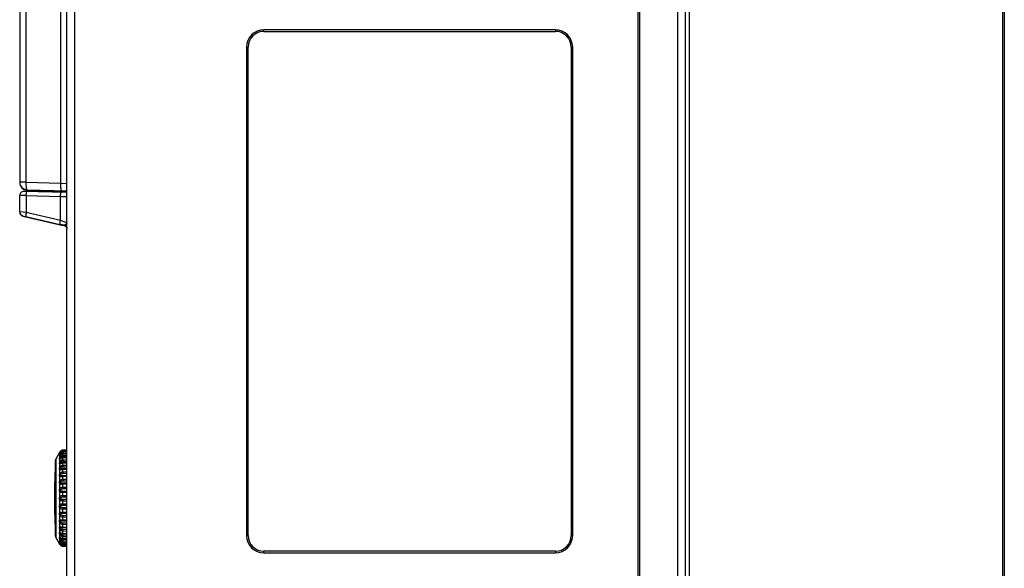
# Model space of a CAD drawing. Header units: millimetres. Extents: x 279 to 812, y 147 to 749.
# Tile 2 of 27: x 279 to 404, y 413 to 483. Entities that reach past the tile are written whole.
import ezdxf

# ---------------------------------------------------------------- set-up
doc = ezdxf.new("R2010")
doc.units = ezdxf.units.MM
doc.header["$LTSCALE"] = 65.395
doc.layers.get('0').update_dxf_attribs({"linetype": 'CONTINUOUS'})

msp = doc.modelspace()

# ---------------------------------------------------------------- linework, layer by layer
for p, q in [((285.76, 391.09), (285.76, 540.95)), ((403.76, 356.23), (403.76, 540.6)), ((284.76, 391.11), (284.76, 539.95)), ((283.93, 529.47), (283.93, 462.19)), ((403.56, 360.58), (403.56, 526.72)), ((278.76, 524.09), (278.76, 462.26)), ((279.58, 462.31), (279.58, 524.09)), ((362.26, 516.97), (362.26, 370.33)), ((363.26, 516.97), (363.26, 370.34)), ((363.75, 516.97), (363.75, 370.33)), ((357.46, 505.53), (357.46, 386.53)), ((357.26, 393.62), (357.26, 498.48)), ((309.76, 481.45), (309.76, 481.65)), ((346.76, 481.65), (309.76, 481.65)), ((309.76, 481.45), (346.76, 481.45)), ((346.76, 481.65), (346.76, 481.45)), ((307.56, 479.45), (307.56, 417.45)), ((307.56, 479.45), (307.76, 479.45)), ((307.76, 417.45), (307.76, 479.45)), ((348.76, 479.45), (348.76, 417.45)), ((348.76, 479.45), (348.96, 479.45)), ((348.96, 417.45), (348.96, 479.45)), ((278.77, 462.31), (278.76, 462.31)), ((279.58, 462.31), (283.93, 462.19)), ((279.73, 461.26), (279.73, 461.31)), ((284.76, 461.17), (279.73, 461.31)), ((279.73, 461.26), (284.08, 461.15)), ((283.93, 462.19), (284.76, 462.15)), ((278.76, 458.49), (278.76, 460.63)), ((278.77, 460.63), (278.76, 460.63)), ((279.58, 460.62), (278.77, 460.63)), ((284.76, 460.98), (279.27, 461.13)), ((279.58, 460.62), (279.58, 458.44)), ((279.58, 460.62), (283.93, 460.5)), ((283.93, 457.44), (283.93, 460.5)), ((283.93, 460.5), (284.76, 460.47)), ((284.59, 461.13), (284.08, 461.15)), ((284.76, 461.13), (284.59, 461.13)), ((279.2, 458.49), (278.76, 458.54)), ((279.14, 458.05), (279.14, 458.01)), ((279.14, 458.05), (283.91, 456.95)), ((279.14, 458.01), (284.26, 456.82)), ((279.58, 458.44), (279.2, 458.49)), ((283.93, 457.44), (279.58, 458.44)), ((284.42, 456.83), (283.91, 456.95)), ((284.07, 457.39), (283.93, 457.44)), ((284.75, 457.16), (284.07, 457.39)), ((284.34, 456.81), (284.26, 456.82)), ((284.59, 456.75), (284.34, 456.81)), ((284.42, 456.79), (284.48, 456.77)), ((284.55, 456.81), (284.47, 456.86)), ((284.55, 456.78), (284.62, 456.73)), ((284.74, 456.54), (284.71, 456.59)), ((284.76, 457.15), (284.75, 457.16)), ((283.81, 427.98), (283.37, 427.22)), ((283.82, 428), (283.81, 427.98)), ((283.81, 427.98), (283.81, 427.98)), ((283.85, 428.04), (283.82, 428)), ((283.84, 427.96), (283.85, 427.99)), ((283.87, 428.07), (283.85, 428.04)), ((283.86, 428.06), (283.85, 428.04)), ((283.85, 427.99), (283.85, 428.04)), ((283.85, 428.04), (283.85, 428.04)), ((283.87, 427.94), (283.85, 427.91)), ((283.85, 427.76), (283.85, 427.91)), ((283.85, 427.36), (283.85, 427.61)), ((283.88, 428.09), (283.86, 428.06)), ((283.87, 427.95), (283.86, 427.94)), ((283.89, 427.97), (283.87, 427.94)), ((283.87, 427.95), (283.87, 427.95)), ((283.91, 427.69), (283.91, 427.69)), ((283.96, 427.7), (283.92, 427.68)), ((284.25, 428.28), (284.23, 428.28)), ((284.25, 428.13), (284.24, 428.13)), ((284.76, 428.31), (284.25, 428.28)), ((284.25, 428.28), (284.25, 428.28)), ((284.25, 428.25), (284.25, 428.28)), ((284.25, 428.25), (284.76, 428.28)), ((284.76, 428.16), (284.25, 428.13)), ((284.76, 428.16), (284.25, 428.13)), ((284.25, 428.04), (284.25, 428.13)), ((284.25, 428.13), (284.25, 428.13)), ((284.25, 428.04), (284.76, 428.06)), ((284.76, 427.84), (284.25, 427.81)), ((284.76, 427.82), (284.25, 427.79)), ((284.25, 427.62), (284.25, 427.79)), ((284.25, 427.64), (284.76, 427.67)), ((284.26, 427.88), (284.76, 427.91)), ((283.3, 417.37), (283.3, 427)), ((283.37, 417.15), (283.37, 427.22)), ((283.85, 426.81), (283.85, 427.15)), ((283.85, 426.11), (283.85, 426.53)), ((283.99, 427.26), (283.98, 427.26)), ((283.98, 427.26), (283.98, 427.26)), ((283.98, 427.26), (283.99, 427.26)), ((284.02, 426.66), (284.01, 426.66)), ((284.04, 426.66), (284.02, 426.66)), ((284.76, 427.35), (284.25, 427.32)), ((284.76, 427.31), (284.25, 427.29)), ((284.25, 427.06), (284.25, 427.29)), ((284.25, 427.08), (284.76, 427.1)), ((284.76, 426.71), (284.25, 426.68)), ((284.76, 426.65), (284.25, 426.63)), ((284.25, 426.35), (284.25, 426.63)), ((284.25, 426.38), (284.76, 426.39)), ((284.26, 427.47), (284.76, 427.49)), ((284.26, 426.89), (284.76, 426.91)), ((283.85, 425.3), (283.85, 425.79)), ((284.1, 425.91), (284.1, 425.91)), ((284.76, 425.93), (284.25, 425.92)), ((284.76, 425.85), (284.25, 425.84)), ((284.25, 425.51), (284.25, 425.84)), ((284.25, 425.54), (284.76, 425.55)), ((284.26, 426.18), (284.76, 426.19)), ((284.26, 425.34), (284.76, 425.35)), ((283.85, 424.39), (283.85, 424.93)), ((283.85, 423.41), (283.85, 423.99)), ((284.76, 424.94), (284.25, 424.93)), ((284.25, 424.57), (284.25, 424.93)), ((284.25, 424.6), (284.76, 424.61)), ((284.25, 423.56), (284.25, 423.94)), ((284.26, 424.4), (284.76, 424.41)), ((284.76, 424.09), (284.26, 424.08)), ((283.85, 422.4), (283.85, 422.99)), ((284.25, 423.59), (284.76, 423.6)), ((284.25, 422.5), (284.25, 422.9)), ((284.76, 422.9), (284.25, 422.9)), ((284.25, 422.54), (284.76, 422.54)), ((284.26, 423.4), (284.76, 423.4)), ((284.76, 423.07), (284.26, 423.06)), ((283.85, 421.38), (283.85, 421.97)), ((284.25, 421.44), (284.25, 421.83)), ((284.76, 421.83), (284.25, 421.83)), ((284.25, 421.47), (284.76, 421.47)), ((284.26, 422.36), (284.76, 422.36)), ((284.76, 422.02), (284.26, 422.02)), ((284.26, 421.31), (284.76, 421.31)), ((283.85, 420.39), (283.85, 420.96)), ((284.2, 420.43), (284.76, 420.42)), ((284.25, 420.4), (284.25, 420.78)), ((284.76, 420.78), (284.25, 420.78)), ((284.76, 420.97), (284.26, 420.98)), ((284.26, 420.29), (284.76, 420.29)), ((283.85, 419.45), (283.85, 419.98)), ((283.85, 418.59), (283.85, 419.08)), ((284.19, 419.33), (284.76, 419.32)), ((284.25, 419.41), (284.25, 419.77)), ((284.76, 419.76), (284.25, 419.77)), ((284.25, 419.44), (284.76, 419.43)), ((284.25, 418.51), (284.25, 418.83)), ((284.76, 418.82), (284.25, 418.83)), ((284.76, 419.97), (284.26, 419.97)), ((284.76, 419.03), (284.26, 419.04)), ((283.85, 417.84), (283.85, 418.26)), ((283.85, 417.22), (283.85, 417.57)), ((284.06, 417.71), (284.09, 417.71)), ((284.1, 418.47), (284.1, 418.47)), ((284.12, 418.47), (284.18, 418.46)), ((284.25, 418.54), (284.76, 418.52)), ((284.25, 417.72), (284.25, 418)), ((284.76, 417.98), (284.25, 418)), ((284.25, 417.74), (284.76, 417.72)), ((284.76, 418.18), (284.26, 418.2)), ((283.81, 416.4), (283.37, 417.15)), ((283.81, 416.4), (283.81, 416.39)), ((283.81, 416.39), (283.85, 416.33)), ((283.82, 416.38), (283.82, 416.38)), ((283.85, 416.39), (283.84, 416.41)), ((283.84, 416.34), (283.85, 416.33)), ((283.85, 416.76), (283.85, 417.01)), ((283.85, 416.46), (283.85, 416.61)), ((283.85, 416.46), (283.87, 416.43)), ((283.85, 416.33), (283.85, 416.39)), ((283.85, 416.33), (283.85, 416.33)), ((283.85, 416.33), (283.86, 416.31)), ((283.85, 416.33), (283.85, 416.33)), ((283.86, 416.43), (283.87, 416.43)), ((283.86, 416.32), (283.87, 416.3)), ((283.87, 416.43), (283.87, 416.43)), ((283.87, 416.43), (283.89, 416.41)), ((283.87, 416.43), (283.89, 416.41)), ((283.87, 416.3), (283.89, 416.27)), ((283.91, 416.69), (283.91, 416.69)), ((283.91, 416.69), (283.91, 416.68)), ((283.92, 416.69), (283.96, 416.67)), ((283.98, 417.11), (283.98, 417.11)), ((283.98, 417.11), (284.02, 417.1)), ((283.98, 417.11), (283.99, 417.11)), ((284.25, 417.07), (284.25, 417.29)), ((284.76, 417.27), (284.25, 417.29)), ((284.25, 417.08), (284.76, 417.06)), ((284.76, 416.71), (284.25, 416.73)), ((284.25, 416.58), (284.76, 416.55)), ((284.25, 416.56), (284.76, 416.54)), ((284.25, 416.24), (284.25, 416.34)), ((284.76, 416.31), (284.25, 416.34)), ((284.76, 417.46), (284.26, 417.48)), ((284.26, 417.05), (284.76, 417.03)), ((284.76, 416.88), (284.26, 416.9)), ((284.26, 416.42), (284.26, 416.49)), ((284.76, 416.46), (284.26, 416.49)), ((307.76, 417.45), (307.56, 417.45)), ((348.96, 417.45), (348.76, 417.45)), ((283.92, 416.24), (283.96, 416.2)), ((284.2, 416.1), (284.25, 416.09)), ((284.23, 416.09), (284.25, 416.09)), ((284.24, 416.24), (284.25, 416.24)), ((284.25, 416.24), (284.25, 416.24)), ((284.25, 416.24), (284.76, 416.21)), ((284.25, 416.24), (284.76, 416.22)), ((284.25, 416.16), (284.26, 416.21)), ((284.25, 416.09), (284.25, 416.12)), ((284.76, 416.1), (284.25, 416.12)), ((284.25, 416.09), (284.25, 416.09)), ((284.25, 416.09), (284.76, 416.06)), ((284.26, 416.21), (284.26, 416.24)), ((309.76, 415.25), (309.76, 415.45)), ((346.76, 415.45), (309.76, 415.45)), ((309.76, 415.25), (346.76, 415.25)), ((346.76, 415.45), (346.76, 415.25))]:
    msp.add_line(p, q)
for points in [[(279.58, 462.31), (279.41, 462.31), (278.77, 462.31)], [(279.64, 461.48), (279.61, 461.6), (279.6, 461.75), (279.58, 461.92), (279.58, 462.11), (279.58, 462.31)], [(279.73, 461.31), (279.7, 461.33), (279.66, 461.38), (279.64, 461.48)], [(283.93, 462.19), (283.93, 462), (283.94, 461.81), (283.95, 461.64), (283.97, 461.49), (283.99, 461.36), (284.02, 461.27), (284.05, 461.21), (284.08, 461.19)], [(279.58, 460.62), (279.58, 460.69), (279.59, 460.77), (279.6, 460.84), (279.61, 460.91), (279.62, 460.97), (279.63, 461.02), (279.64, 461.06), (279.65, 461.09), (279.67, 461.11), (279.68, 461.12)], [(283.93, 460.5), (283.94, 460.58), (283.94, 460.66), (283.95, 460.73), (283.96, 460.8), (283.97, 460.86), (283.98, 460.91), (283.99, 460.95), (284.01, 460.98), (284.02, 461), (284.04, 461)], [(279.58, 458.44), (279.56, 458.35), (279.55, 458.26), (279.54, 458.18), (279.53, 458.11), (279.53, 458.05), (279.53, 458), (279.54, 457.97), (279.56, 457.95)], [(283.91, 456.95), (283.9, 456.96), (283.89, 456.99), (283.88, 457.04), (283.88, 457.1), (283.89, 457.17), (283.9, 457.26), (283.91, 457.34), (283.93, 457.44)], [(284.47, 456.86), (284.46, 456.85), (284.44, 456.84), (284.44, 456.84), (284.43, 456.84), (284.42, 456.83), (284.42, 456.83)], [(284.42, 456.83), (284.47, 456.82), (284.55, 456.78)], [(284.59, 456.71), (284.51, 456.76), (284.42, 456.79)], [(284.58, 456.91), (284.53, 456.88), (284.47, 456.86)], [(284.48, 456.77), (284.55, 456.74), (284.61, 456.69)], [(284.76, 456.46), (284.75, 456.51), (284.72, 456.6), (284.68, 456.68), (284.62, 456.75), (284.55, 456.81)], [(284.76, 457.13), (284.75, 457.11), (284.74, 457.06), (284.71, 457.02), (284.67, 456.98), (284.63, 456.94), (284.58, 456.91)], [(284.71, 456.59), (284.66, 456.66), (284.59, 456.71)], [(284.61, 456.69), (284.66, 456.64), (284.7, 456.58)], [(284.62, 456.73), (284.68, 456.66), (284.72, 456.58), (284.75, 456.5), (284.76, 456.45)], [(284.7, 456.58), (284.73, 456.52), (284.75, 456.45), (284.76, 456.41)], [(283.85, 427.91), (283.84, 427.9), (283.83, 427.89), (283.82, 427.89), (283.81, 427.88), (283.81, 427.89), (283.81, 427.89), (283.81, 427.9), (283.81, 427.91), (283.82, 427.92), (283.83, 427.94), (283.84, 427.96)], [(283.85, 427.61), (283.84, 427.61), (283.83, 427.61), (283.82, 427.61), (283.81, 427.61), (283.81, 427.62), (283.81, 427.63), (283.81, 427.64), (283.81, 427.66), (283.82, 427.68), (283.83, 427.7), (283.84, 427.73), (283.85, 427.76)], [(283.85, 427.99), (283.87, 428.02), (283.89, 428.06), (283.92, 428.1), (283.96, 428.13), (284, 428.16), (284.05, 428.19), (284.09, 428.22), (284.15, 428.23), (284.2, 428.25), (284.25, 428.25)], [(283.85, 427.76), (283.87, 427.8), (283.89, 427.84), (283.92, 427.88), (283.96, 427.91), (284, 427.95), (284.05, 427.98), (284.09, 428), (284.15, 428.02), (284.2, 428.03), (284.25, 428.04)], [(283.85, 427.99), (283.86, 428.01), (283.89, 428.02), (283.91, 428.03), (283.94, 428.04), (283.98, 428.04)], [(283.85, 427.91), (283.86, 427.94), (283.87, 427.95)], [(283.85, 427.76), (283.86, 427.78), (283.89, 427.79), (283.91, 427.79), (283.94, 427.8), (283.98, 427.79), (284.01, 427.79)], [(283.85, 427.61), (283.86, 427.64), (283.89, 427.67), (283.91, 427.69)], [(283.92, 427.68), (283.89, 427.66), (283.87, 427.63), (283.85, 427.61)], [(283.85, 427.36), (283.87, 427.4), (283.89, 427.44), (283.92, 427.48), (283.96, 427.52), (284, 427.55), (284.05, 427.58), (284.09, 427.61), (284.15, 427.62), (284.2, 427.64), (284.25, 427.64)], [(284.25, 428.28), (284.2, 428.28), (284.15, 428.27), (284.09, 428.25), (284.04, 428.23), (284, 428.2), (283.96, 428.17), (283.92, 428.14), (283.89, 428.1), (283.87, 428.07)], [(284.24, 428.13), (284.18, 428.13), (284.13, 428.12), (284.09, 428.1), (284.04, 428.08), (284.01, 428.06), (283.97, 428.04), (283.94, 428.02), (283.91, 427.99), (283.89, 427.97), (283.87, 427.95)], [(284.23, 428.28), (284.17, 428.27), (284.11, 428.26), (284.06, 428.23), (284, 428.2), (283.96, 428.17), (283.92, 428.13), (283.88, 428.09)], [(284.25, 428.13), (284.2, 428.12), (284.15, 428.11), (284.09, 428.1), (284.04, 428.08), (284, 428.05), (283.96, 428.03), (283.92, 428), (283.89, 427.97)], [(283.92, 427.7), (283.91, 427.69), (283.91, 427.69)], [(284.21, 427.81), (284.19, 427.8), (284.16, 427.8), (284.14, 427.79), (284.12, 427.79), (284.09, 427.78), (284.07, 427.78), (284.05, 427.77), (284.03, 427.76), (284.02, 427.75), (284, 427.74), (283.98, 427.73), (283.97, 427.73), (283.96, 427.72), (283.94, 427.71), (283.93, 427.7), (283.92, 427.7)], [(284.25, 427.79), (284.2, 427.79), (284.15, 427.78), (284.09, 427.77), (284.04, 427.75), (284, 427.73), (283.96, 427.7)], [(283.97, 427.73), (283.97, 427.73), (283.98, 427.74), (283.98, 427.75), (283.99, 427.76), (284, 427.77), (284.01, 427.79)], [(284.01, 427.79), (284.02, 427.8), (284.04, 427.82), (284.06, 427.83), (284.08, 427.84), (284.11, 427.85), (284.13, 427.86), (284.16, 427.87), (284.19, 427.88), (284.23, 427.88), (284.26, 427.88)], [(284.25, 427.81), (284.24, 427.81), (284.21, 427.81)], [(284.25, 428.25), (284.25, 428.24), (284.25, 428.23), (284.25, 428.21), (284.26, 428.19), (284.26, 428.13)], [(284.25, 428.04), (284.25, 428.02), (284.25, 428), (284.25, 427.98), (284.26, 427.95), (284.26, 427.88)], [(284.25, 427.79), (284.25, 427.81), (284.25, 427.81), (284.25, 427.81)], [(284.25, 427.62), (284.25, 427.6), (284.25, 427.57), (284.26, 427.54), (284.26, 427.51), (284.26, 427.47)], [(283.85, 427.15), (283.84, 427.15), (283.83, 427.15), (283.82, 427.16), (283.81, 427.17), (283.81, 427.19), (283.81, 427.2), (283.81, 427.22), (283.81, 427.24), (283.82, 427.27), (283.83, 427.3), (283.84, 427.33), (283.85, 427.36)], [(283.85, 426.53), (283.84, 426.54), (283.83, 426.55), (283.82, 426.57), (283.81, 426.58), (283.81, 426.6), (283.81, 426.62), (283.81, 426.65), (283.81, 426.67), (283.82, 426.7), (283.83, 426.74), (283.84, 426.77), (283.85, 426.81)], [(283.85, 427.36), (283.86, 427.37), (283.89, 427.38), (283.91, 427.38), (283.94, 427.38), (283.98, 427.38), (284.01, 427.37)], [(283.85, 427.15), (283.86, 427.18), (283.89, 427.21), (283.91, 427.23), (283.94, 427.25), (283.98, 427.26)], [(284, 427.23), (283.96, 427.22), (283.92, 427.2), (283.89, 427.18), (283.87, 427.16), (283.85, 427.15)], [(283.85, 426.81), (283.87, 426.85), (283.89, 426.89), (283.92, 426.93), (283.96, 426.97), (284, 427), (284.05, 427.03), (284.09, 427.05), (284.15, 427.07), (284.2, 427.08), (284.25, 427.08)], [(283.85, 426.81), (283.86, 426.81), (283.89, 426.81), (283.91, 426.81), (283.94, 426.81), (283.98, 426.8), (284.01, 426.79)], [(283.85, 426.53), (283.86, 426.57), (283.89, 426.59), (283.91, 426.62), (283.94, 426.64), (283.98, 426.65), (284.01, 426.66)], [(284.25, 426.63), (284.2, 426.63), (284.15, 426.62), (284.09, 426.61), (284.04, 426.6), (284, 426.59), (283.96, 426.57), (283.92, 426.56), (283.89, 426.55), (283.87, 426.54), (283.85, 426.53)], [(283.85, 426.11), (283.87, 426.15), (283.89, 426.19), (283.92, 426.23), (283.96, 426.27), (284, 426.3), (284.05, 426.32), (284.09, 426.34), (284.15, 426.36), (284.2, 426.37), (284.25, 426.38)], [(283.97, 427.28), (283.97, 427.29), (283.97, 427.3), (283.98, 427.31)], [(283.99, 427.26), (283.99, 427.27), (283.98, 427.27), (283.98, 427.27), (283.97, 427.28)], [(284.01, 426.66), (284, 426.66), (283.99, 426.67), (283.98, 426.67), (283.98, 426.68), (283.97, 426.69), (283.97, 426.7), (283.97, 426.71), (283.98, 426.73), (283.98, 426.74), (283.99, 426.76), (284, 426.77), (284.01, 426.79)], [(283.98, 427.31), (283.98, 427.32), (283.99, 427.34), (284, 427.35), (284.01, 427.37)], [(284.25, 427.32), (284.23, 427.32), (284.21, 427.32), (284.19, 427.32), (284.17, 427.31), (284.15, 427.31), (284.14, 427.31), (284.12, 427.3), (284.1, 427.3), (284.09, 427.3), (284.07, 427.29), (284.06, 427.29), (284.04, 427.28), (284.03, 427.28), (284.02, 427.27), (284.01, 427.27), (283.99, 427.26)], [(284.25, 427.29), (284.2, 427.29), (284.15, 427.28), (284.09, 427.27), (284.04, 427.25), (284, 427.23)], [(284.01, 427.37), (284.02, 427.38), (284.04, 427.4), (284.06, 427.41), (284.08, 427.43), (284.11, 427.44), (284.13, 427.45), (284.16, 427.46), (284.19, 427.46), (284.23, 427.47), (284.26, 427.47)], [(284.01, 426.79), (284.02, 426.81), (284.04, 426.82), (284.06, 426.84), (284.08, 426.85), (284.11, 426.86), (284.13, 426.87), (284.16, 426.88), (284.19, 426.89), (284.23, 426.89), (284.26, 426.89)], [(284.04, 426.66), (284.04, 426.66), (284.04, 426.66), (284.04, 426.66), (284.04, 426.66)], [(284.06, 426.66), (284.05, 426.66), (284.04, 426.66), (284.04, 426.66)], [(284.25, 426.68), (284.24, 426.68), (284.22, 426.68), (284.21, 426.68), (284.19, 426.68), (284.17, 426.68), (284.16, 426.68), (284.14, 426.67), (284.13, 426.67), (284.12, 426.67), (284.1, 426.67), (284.09, 426.67), (284.06, 426.66)], [(284.25, 427.29), (284.25, 427.31), (284.25, 427.32), (284.25, 427.32), (284.26, 427.32)], [(284.25, 427.06), (284.25, 427.03), (284.25, 427), (284.26, 426.97), (284.26, 426.93), (284.26, 426.89)], [(284.25, 426.63), (284.25, 426.65), (284.25, 426.67), (284.25, 426.68), (284.26, 426.68), (284.26, 426.68)], [(284.25, 426.35), (284.25, 426.32), (284.25, 426.28), (284.26, 426.25), (284.26, 426.21), (284.26, 426.18)], [(283.85, 425.79), (283.84, 425.8), (283.83, 425.82), (283.82, 425.84), (283.81, 425.86), (283.81, 425.88), (283.81, 425.91), (283.81, 425.94), (283.81, 425.97), (283.82, 426), (283.83, 426.04), (283.84, 426.07), (283.85, 426.11)], [(283.85, 424.93), (283.84, 424.95), (283.83, 424.97), (283.82, 425), (283.81, 425.02), (283.81, 425.05), (283.81, 425.08), (283.81, 425.11), (283.81, 425.15), (283.82, 425.18), (283.83, 425.22), (283.84, 425.26), (283.85, 425.3)], [(283.85, 426.11), (283.86, 426.11), (283.89, 426.11), (283.91, 426.1), (283.94, 426.09), (283.98, 426.09), (284.01, 426.07)], [(283.85, 425.79), (283.86, 425.82), (283.89, 425.85), (283.91, 425.87), (283.94, 425.89), (283.98, 425.91), (284.01, 425.91)], [(284, 425.81), (283.92, 425.79), (283.89, 425.79), (283.87, 425.78), (283.85, 425.79)], [(283.85, 425.3), (283.87, 425.34), (283.89, 425.38), (283.92, 425.41), (283.96, 425.44), (284, 425.47), (284.05, 425.49), (284.09, 425.51), (284.15, 425.53), (284.2, 425.54), (284.25, 425.54)], [(283.85, 425.3), (283.86, 425.29), (283.89, 425.28), (283.91, 425.27), (283.94, 425.26), (283.98, 425.25), (284.01, 425.24)], [(283.85, 424.93), (283.86, 424.96), (283.89, 424.99), (283.91, 425.01), (283.94, 425.03), (283.98, 425.05), (284.01, 425.06)], [(284.01, 425.91), (284, 425.92), (283.99, 425.93), (283.98, 425.94), (283.98, 425.95), (283.97, 425.96), (283.97, 425.97), (283.97, 425.99), (283.98, 426), (283.98, 426.02), (283.99, 426.04), (284, 426.06), (284.01, 426.07)], [(284.01, 425.06), (284, 425.07), (283.99, 425.08), (283.98, 425.09), (283.98, 425.1), (283.97, 425.12), (283.97, 425.13), (283.97, 425.15), (283.98, 425.16), (283.98, 425.18), (283.99, 425.2), (284, 425.22), (284.01, 425.24)], [(284.25, 425.84), (284.2, 425.83), (284.15, 425.83), (284.09, 425.82), (284.05, 425.81), (284, 425.81)], [(284.01, 426.07), (284.02, 426.09), (284.04, 426.11), (284.06, 426.12), (284.08, 426.13), (284.11, 426.15), (284.13, 426.16), (284.16, 426.16), (284.19, 426.17), (284.23, 426.17), (284.26, 426.18)], [(284.1, 425.91), (284.08, 425.91), (284.06, 425.91), (284.04, 425.91), (284.02, 425.91), (284.01, 425.91)], [(284.01, 425.24), (284.02, 425.26), (284.04, 425.27), (284.06, 425.28), (284.08, 425.3), (284.11, 425.31), (284.13, 425.32), (284.16, 425.32), (284.19, 425.33), (284.23, 425.33), (284.26, 425.34)], [(284.76, 425.05), (284.19, 425.04), (284.16, 425.04), (284.13, 425.04), (284.11, 425.04), (284.08, 425.04), (284.06, 425.04), (284.04, 425.05), (284.02, 425.05), (284.01, 425.06)], [(284.12, 425.91), (284.11, 425.91), (284.1, 425.91), (284.1, 425.91)], [(284.25, 425.92), (284.23, 425.92), (284.21, 425.91), (284.2, 425.91), (284.18, 425.91), (284.12, 425.91)], [(284.25, 425.84), (284.25, 425.86), (284.25, 425.88), (284.25, 425.9), (284.26, 425.91), (284.26, 425.92), (284.26, 425.92)], [(284.25, 425.51), (284.25, 425.47), (284.25, 425.44), (284.26, 425.4), (284.26, 425.37), (284.26, 425.34)], [(284.25, 424.93), (284.25, 424.96), (284.25, 424.99), (284.25, 425.01), (284.26, 425.03), (284.26, 425.04), (284.26, 425.04)], [(283.85, 423.99), (283.84, 424.01), (283.83, 424.04), (283.82, 424.07), (283.81, 424.1), (283.81, 424.13), (283.81, 424.17), (283.81, 424.2), (283.81, 424.24), (283.82, 424.27), (283.83, 424.31), (283.84, 424.35), (283.85, 424.39)], [(284.09, 424.92), (284, 424.92), (283.96, 424.91), (283.92, 424.91), (283.89, 424.92), (283.87, 424.92), (283.85, 424.93)], [(283.85, 424.39), (283.87, 424.43), (283.89, 424.46), (283.92, 424.49), (283.96, 424.52), (284, 424.54), (284.05, 424.56), (284.09, 424.58), (284.15, 424.59), (284.2, 424.6), (284.25, 424.6)], [(283.85, 424.39), (283.86, 424.38), (283.89, 424.36), (283.91, 424.35), (283.94, 424.34), (283.98, 424.32), (284.01, 424.31)], [(283.85, 423.99), (283.86, 424.02), (283.89, 424.04), (283.91, 424.07), (283.94, 424.09), (283.98, 424.1), (284.01, 424.11)], [(284.76, 423.95), (284.2, 423.94), (284.15, 423.94), (284.09, 423.94), (284.04, 423.94), (284, 423.94), (283.96, 423.95), (283.92, 423.95), (283.89, 423.96), (283.87, 423.97), (283.85, 423.99)], [(284.01, 424.11), (284, 424.13), (283.99, 424.14), (283.98, 424.15), (283.98, 424.17), (283.97, 424.19), (283.97, 424.2), (283.97, 424.22), (283.98, 424.24), (283.98, 424.25), (283.99, 424.27), (284, 424.29), (284.01, 424.31)], [(284.01, 424.31), (284.02, 424.33), (284.04, 424.34), (284.06, 424.35), (284.08, 424.37), (284.11, 424.38), (284.13, 424.38), (284.16, 424.39), (284.19, 424.4), (284.23, 424.4), (284.26, 424.4)], [(284.26, 424.08), (284.23, 424.08), (284.19, 424.08), (284.16, 424.08), (284.13, 424.08), (284.11, 424.08), (284.08, 424.09), (284.06, 424.09), (284.04, 424.1), (284.02, 424.1), (284.01, 424.11)], [(284.25, 424.93), (284.2, 424.93), (284.15, 424.93), (284.09, 424.92)], [(284.25, 424.57), (284.25, 424.53), (284.25, 424.5), (284.26, 424.46), (284.26, 424.43), (284.26, 424.4)], [(284.25, 423.94), (284.25, 423.97), (284.25, 424), (284.25, 424.03), (284.26, 424.05), (284.26, 424.07), (284.26, 424.08)], [(283.85, 422.99), (283.84, 423.02), (283.83, 423.06), (283.82, 423.09), (283.81, 423.12), (283.81, 423.16), (283.81, 423.19), (283.81, 423.23), (283.81, 423.26), (283.82, 423.3), (283.83, 423.34), (283.84, 423.38), (283.85, 423.41)], [(283.85, 423.41), (283.87, 423.45), (283.89, 423.48), (283.92, 423.5), (283.96, 423.53), (284, 423.55), (284.05, 423.56), (284.09, 423.58), (284.15, 423.58), (284.2, 423.59), (284.25, 423.59)], [(283.85, 423.41), (283.86, 423.4), (283.89, 423.38), (283.91, 423.36), (283.94, 423.35), (283.98, 423.33), (284.01, 423.32)], [(283.85, 422.99), (283.86, 423.02), (283.89, 423.04), (283.91, 423.07), (283.94, 423.08), (283.98, 423.1), (284.01, 423.11)], [(284.25, 422.9), (284.2, 422.9), (284.15, 422.9), (284.09, 422.9), (284.04, 422.91), (284, 422.92), (283.96, 422.93), (283.92, 422.94), (283.89, 422.95), (283.87, 422.97), (283.85, 422.99)], [(283.85, 422.4), (283.87, 422.43), (283.89, 422.45), (283.92, 422.47), (283.96, 422.49), (284, 422.51), (284.05, 422.52), (284.09, 422.53), (284.15, 422.53), (284.2, 422.54), (284.25, 422.54)], [(284.01, 423.11), (284, 423.13), (283.99, 423.14), (283.98, 423.16), (283.98, 423.18), (283.97, 423.19), (283.97, 423.21), (283.97, 423.23), (283.98, 423.25), (283.98, 423.26), (283.99, 423.28), (284, 423.3), (284.01, 423.32)], [(284.01, 423.32), (284.02, 423.33), (284.04, 423.35), (284.06, 423.36), (284.08, 423.37), (284.11, 423.38), (284.13, 423.38), (284.16, 423.39), (284.19, 423.39), (284.23, 423.4), (284.26, 423.4)], [(284.26, 423.06), (284.23, 423.06), (284.19, 423.06), (284.16, 423.06), (284.13, 423.07), (284.11, 423.07), (284.08, 423.08), (284.06, 423.08), (284.04, 423.09), (284.02, 423.1), (284.01, 423.11)], [(284.25, 423.56), (284.25, 423.52), (284.25, 423.49), (284.26, 423.45), (284.26, 423.42), (284.26, 423.4)], [(284.25, 422.9), (284.25, 422.93), (284.25, 422.97), (284.25, 423), (284.26, 423.02), (284.26, 423.05), (284.26, 423.06)], [(284.25, 422.5), (284.25, 422.47), (284.25, 422.43), (284.26, 422.4), (284.26, 422.38), (284.26, 422.36)], [(283.85, 421.97), (283.84, 422.01), (283.83, 422.04), (283.82, 422.08), (283.81, 422.12), (283.81, 422.15), (283.81, 422.19), (283.81, 422.22), (283.81, 422.26), (283.82, 422.3), (283.83, 422.33), (283.84, 422.37), (283.85, 422.4)], [(283.85, 420.96), (283.84, 421), (283.83, 421.03), (283.82, 421.07), (283.81, 421.11), (283.81, 421.15), (283.81, 421.18), (283.81, 421.22), (283.81, 421.25), (283.82, 421.29), (283.83, 421.32), (283.84, 421.35), (283.85, 421.38)], [(283.85, 422.4), (283.86, 422.38), (283.89, 422.36), (283.91, 422.34), (283.94, 422.32), (283.98, 422.3), (284.01, 422.29)], [(283.85, 421.97), (283.86, 422), (283.89, 422.02), (283.91, 422.04), (283.94, 422.05), (283.98, 422.07), (284.01, 422.08)], [(284.25, 421.83), (284.2, 421.84), (284.15, 421.84), (284.09, 421.85), (284.04, 421.85), (284, 421.87), (283.96, 421.88), (283.92, 421.9), (283.89, 421.92), (283.87, 421.95), (283.85, 421.97)], [(283.85, 421.38), (283.87, 421.4), (283.89, 421.42), (283.92, 421.44), (283.96, 421.45), (284, 421.46), (284.05, 421.46), (284.09, 421.47), (284.15, 421.47), (284.2, 421.47), (284.25, 421.47)], [(283.85, 421.38), (283.86, 421.36), (283.89, 421.33), (283.91, 421.31), (283.94, 421.29), (283.98, 421.27), (284.01, 421.26)], [(284.01, 422.08), (284, 422.1), (283.99, 422.12), (283.98, 422.13), (283.98, 422.15), (283.97, 422.17), (283.97, 422.19), (283.97, 422.2), (283.98, 422.22), (283.98, 422.24), (283.99, 422.26), (284, 422.27), (284.01, 422.29)], [(284.01, 421.05), (284, 421.07), (283.99, 421.09), (283.98, 421.11), (283.98, 421.13), (283.97, 421.15), (283.97, 421.16), (283.97, 421.18), (283.98, 421.2), (283.98, 421.21), (283.99, 421.23), (284, 421.25), (284.01, 421.26)], [(284.01, 422.29), (284.02, 422.31), (284.04, 422.32), (284.06, 422.33), (284.08, 422.34), (284.11, 422.34), (284.13, 422.35), (284.16, 422.35), (284.19, 422.35), (284.23, 422.36), (284.26, 422.36)], [(284.26, 422.02), (284.23, 422.02), (284.19, 422.02), (284.16, 422.02), (284.13, 422.03), (284.11, 422.03), (284.08, 422.04), (284.06, 422.05), (284.04, 422.06), (284.02, 422.07), (284.01, 422.08)], [(284.01, 421.26), (284.02, 421.27), (284.04, 421.28), (284.06, 421.29), (284.08, 421.3), (284.11, 421.3), (284.13, 421.31), (284.16, 421.31), (284.19, 421.31), (284.23, 421.31), (284.26, 421.31)], [(284.25, 421.83), (284.25, 421.87), (284.25, 421.91), (284.25, 421.94), (284.26, 421.97), (284.26, 422), (284.26, 422.02)], [(284.25, 421.44), (284.25, 421.41), (284.25, 421.38), (284.26, 421.35), (284.26, 421.33), (284.26, 421.31)], [(283.85, 419.98), (283.84, 420.02), (283.83, 420.06), (283.82, 420.1), (283.81, 420.14), (283.81, 420.17), (283.81, 420.21), (283.81, 420.24), (283.81, 420.27), (283.82, 420.3), (283.83, 420.33), (283.84, 420.36), (283.85, 420.39)], [(283.85, 420.96), (283.86, 420.98), (283.89, 420.99), (283.91, 421.01), (283.94, 421.03), (283.98, 421.04), (284.01, 421.05)], [(284.25, 420.78), (284.2, 420.78), (284.15, 420.79), (284.09, 420.8), (284.04, 420.81), (284, 420.83), (283.96, 420.85), (283.92, 420.87), (283.89, 420.9), (283.87, 420.93), (283.85, 420.96)], [(283.85, 420.39), (283.87, 420.4), (283.89, 420.41), (283.92, 420.42), (283.96, 420.43), (284, 420.43), (284.05, 420.43), (284.09, 420.43), (284.15, 420.43), (284.2, 420.43)], [(283.85, 420.39), (283.86, 420.36), (283.89, 420.33), (283.91, 420.31), (283.94, 420.29), (283.98, 420.27), (284.01, 420.26)], [(283.85, 419.98), (283.86, 420), (283.89, 420.01), (283.91, 420.02), (283.94, 420.04), (283.98, 420.05), (284.01, 420.06)], [(284.01, 420.06), (284, 420.08), (283.99, 420.1), (283.98, 420.12), (283.98, 420.14), (283.97, 420.16), (283.97, 420.17), (283.97, 420.19), (283.98, 420.2), (283.98, 420.22), (283.99, 420.23), (284, 420.25), (284.01, 420.26)], [(284.26, 420.98), (284.23, 420.98), (284.19, 420.98), (284.16, 420.98), (284.13, 420.99), (284.11, 421), (284.08, 421), (284.06, 421.02), (284.04, 421.03), (284.02, 421.04), (284.01, 421.05)], [(284.01, 420.26), (284.02, 420.27), (284.04, 420.28), (284.06, 420.28), (284.08, 420.29), (284.11, 420.29), (284.13, 420.29), (284.16, 420.29), (284.19, 420.29), (284.23, 420.29), (284.26, 420.29)], [(284.26, 419.97), (284.23, 419.98), (284.19, 419.98), (284.16, 419.98), (284.13, 419.99), (284.11, 420), (284.08, 420.01), (284.06, 420.02), (284.04, 420.03), (284.02, 420.05), (284.01, 420.06)], [(284.25, 420.78), (284.25, 420.82), (284.25, 420.85), (284.25, 420.89), (284.26, 420.92), (284.26, 420.95), (284.26, 420.98)], [(284.25, 420.4), (284.25, 420.37), (284.25, 420.34), (284.26, 420.32), (284.26, 420.3), (284.26, 420.29)], [(283.85, 419.08), (283.84, 419.11), (283.83, 419.15), (283.82, 419.19), (283.81, 419.23), (283.81, 419.26), (283.81, 419.29), (283.81, 419.32), (283.81, 419.35), (283.82, 419.38), (283.83, 419.4), (283.84, 419.42), (283.85, 419.45)], [(284.25, 419.77), (284.2, 419.77), (284.15, 419.78), (284.09, 419.79), (284.04, 419.81), (284, 419.83), (283.96, 419.85), (283.92, 419.88), (283.89, 419.91), (283.87, 419.95), (283.85, 419.98)], [(283.85, 419.45), (283.87, 419.45), (283.89, 419.46), (283.92, 419.46), (283.96, 419.46), (284, 419.46)], [(283.85, 419.45), (283.86, 419.41), (283.89, 419.39), (283.91, 419.36), (283.94, 419.34), (283.98, 419.33), (284.01, 419.32)], [(283.85, 419.08), (283.86, 419.08), (283.89, 419.09), (283.91, 419.1), (283.94, 419.11), (283.98, 419.12), (284.01, 419.13)], [(284.25, 418.83), (284.2, 418.84), (284.15, 418.85), (284.09, 418.86), (284.04, 418.88), (284, 418.9), (283.96, 418.93), (283.92, 418.96), (283.89, 419), (283.87, 419.04), (283.85, 419.08)], [(284.01, 419.13), (284, 419.15), (283.99, 419.17), (283.98, 419.19), (283.98, 419.21), (283.97, 419.23), (283.97, 419.24), (283.97, 419.26), (283.98, 419.27), (283.98, 419.28), (283.99, 419.3), (284, 419.31), (284.01, 419.32)], [(284, 419.46), (284.09, 419.45), (284.15, 419.45), (284.2, 419.45), (284.25, 419.44)], [(284.01, 419.32), (284.02, 419.32), (284.04, 419.33), (284.06, 419.33), (284.08, 419.33), (284.11, 419.34), (284.13, 419.34), (284.16, 419.34), (284.19, 419.33)], [(284.26, 419.04), (284.23, 419.04), (284.19, 419.04), (284.16, 419.05), (284.13, 419.06), (284.11, 419.07), (284.08, 419.08), (284.06, 419.09), (284.04, 419.1), (284.02, 419.12), (284.01, 419.13)], [(284.25, 419.77), (284.25, 419.8), (284.25, 419.84), (284.25, 419.88), (284.26, 419.91), (284.26, 419.94), (284.26, 419.97)], [(284.25, 419.41), (284.25, 419.39), (284.25, 419.36), (284.26, 419.35), (284.26, 419.34), (284.26, 419.33)], [(284.25, 418.83), (284.25, 418.87), (284.25, 418.9), (284.25, 418.93), (284.26, 418.97), (284.26, 419.01), (284.26, 419.04)], [(283.85, 418.26), (283.84, 418.3), (283.83, 418.34), (283.82, 418.37), (283.81, 418.4), (283.81, 418.44), (283.81, 418.46), (283.81, 418.49), (283.81, 418.51), (283.82, 418.54), (283.83, 418.56), (283.84, 418.57), (283.85, 418.59)], [(283.85, 417.57), (283.84, 417.6), (283.83, 417.64), (283.82, 417.67), (283.81, 417.7), (283.81, 417.73), (283.81, 417.75), (283.81, 417.77), (283.81, 417.79), (283.82, 417.81), (283.83, 417.82), (283.84, 417.83), (283.85, 417.84)], [(283.85, 418.59), (283.86, 418.56), (283.89, 418.53), (283.91, 418.5), (283.94, 418.48), (283.98, 418.47), (284.01, 418.46)], [(283.85, 418.59), (283.87, 418.59), (283.89, 418.59), (283.92, 418.58)], [(283.85, 418.26), (283.86, 418.26), (283.89, 418.27), (283.91, 418.27), (283.94, 418.28), (283.98, 418.29), (284.01, 418.3)], [(284.25, 418), (284.2, 418), (284.15, 418.01), (284.09, 418.03), (284.04, 418.05), (284, 418.08), (283.96, 418.11), (283.92, 418.14), (283.89, 418.18), (283.87, 418.22), (283.85, 418.26)], [(283.85, 417.84), (283.86, 417.81), (283.89, 417.78), (283.91, 417.76), (283.94, 417.74), (283.98, 417.72), (284.01, 417.72)], [(283.85, 417.84), (283.87, 417.83), (283.89, 417.82), (283.92, 417.81), (283.96, 417.8), (284, 417.79), (284.05, 417.77), (284.09, 417.76), (284.15, 417.75), (284.2, 417.75), (284.25, 417.74)], [(283.85, 417.57), (283.86, 417.56), (283.89, 417.56), (283.91, 417.56), (283.94, 417.57), (283.98, 417.57), (284.01, 417.58)], [(284.25, 417.29), (284.2, 417.3), (284.15, 417.31), (284.09, 417.32), (284.04, 417.35), (284, 417.37), (283.96, 417.41), (283.92, 417.44), (283.89, 417.48), (283.87, 417.52), (283.85, 417.57)], [(283.92, 418.58), (284, 418.57), (284.05, 418.56), (284.09, 418.55), (284.15, 418.55), (284.2, 418.54), (284.25, 418.54)], [(284.01, 418.3), (284, 418.32), (283.99, 418.34), (283.98, 418.35), (283.98, 418.37), (283.97, 418.39), (283.97, 418.4), (283.97, 418.41), (283.98, 418.42), (283.98, 418.44), (283.99, 418.45), (284, 418.45), (284.01, 418.46)], [(284.01, 417.58), (284, 417.6), (283.99, 417.62), (283.98, 417.63), (283.98, 417.65), (283.97, 417.66), (283.97, 417.67), (283.97, 417.68), (283.98, 417.69), (283.98, 417.7), (283.99, 417.71), (284, 417.71), (284.01, 417.72)], [(284.01, 418.46), (284.02, 418.46), (284.04, 418.47), (284.06, 418.47), (284.08, 418.47), (284.1, 418.47)], [(284.26, 418.2), (284.23, 418.2), (284.19, 418.2), (284.16, 418.21), (284.13, 418.22), (284.11, 418.23), (284.08, 418.24), (284.06, 418.25), (284.04, 418.27), (284.02, 418.28), (284.01, 418.3)], [(284.01, 417.72), (284.02, 417.72), (284.04, 417.72)], [(284.26, 417.48), (284.23, 417.48), (284.19, 417.49), (284.16, 417.49), (284.13, 417.5), (284.11, 417.51), (284.08, 417.52), (284.06, 417.54), (284.04, 417.55), (284.02, 417.57), (284.01, 417.58)], [(284.04, 417.72), (284.04, 417.72), (284.04, 417.72), (284.04, 417.72), (284.05, 417.72), (284.06, 417.71)], [(284.09, 417.71), (284.1, 417.71), (284.12, 417.7), (284.13, 417.7), (284.14, 417.7), (284.16, 417.7), (284.17, 417.7), (284.19, 417.69), (284.2, 417.69), (284.22, 417.69), (284.24, 417.69), (284.25, 417.69), (284.76, 417.67)], [(284.1, 418.47), (284.1, 418.47), (284.11, 418.47), (284.12, 418.47)], [(284.18, 418.46), (284.2, 418.46), (284.21, 418.46), (284.23, 418.46), (284.25, 418.46), (284.76, 418.44)], [(284.25, 418.51), (284.25, 418.49), (284.25, 418.47), (284.26, 418.46), (284.26, 418.46), (284.26, 418.46)], [(284.25, 418), (284.25, 418.03), (284.25, 418.06), (284.25, 418.09), (284.26, 418.13), (284.26, 418.16), (284.26, 418.2)], [(284.25, 417.72), (284.25, 417.7), (284.25, 417.69), (284.26, 417.69), (284.26, 417.69)], [(283.85, 417.01), (283.84, 417.04), (283.83, 417.08), (283.82, 417.1), (283.81, 417.13), (283.81, 417.15), (283.81, 417.17), (283.81, 417.19), (283.81, 417.2), (283.82, 417.21), (283.83, 417.22), (283.84, 417.22), (283.85, 417.22)], [(283.85, 416.61), (283.84, 416.64), (283.83, 416.67), (283.82, 416.69), (283.81, 416.71), (283.81, 416.73), (283.81, 416.74), (283.81, 416.76), (283.81, 416.76), (283.82, 416.77), (283.83, 416.77), (283.84, 416.77), (283.85, 416.76)], [(283.84, 416.41), (283.83, 416.43), (283.82, 416.45), (283.81, 416.46), (283.81, 416.48), (283.81, 416.48), (283.81, 416.49), (283.81, 416.49), (283.82, 416.49), (283.83, 416.48), (283.84, 416.47), (283.85, 416.46)], [(283.85, 417.22), (283.86, 417.19), (283.89, 417.17), (283.91, 417.14), (283.94, 417.13), (283.98, 417.11)], [(283.85, 417.22), (283.87, 417.21), (283.89, 417.19), (283.92, 417.18), (283.96, 417.16), (284, 417.14)], [(283.85, 417.01), (283.86, 417), (283.89, 416.99), (283.91, 416.99), (283.94, 416.99), (283.98, 417), (284.01, 417)], [(284.25, 416.73), (284.2, 416.74), (284.15, 416.75), (284.09, 416.77), (284.04, 416.79), (284, 416.82), (283.96, 416.85), (283.92, 416.89), (283.89, 416.93), (283.87, 416.97), (283.85, 417.01)], [(283.85, 416.76), (283.86, 416.73), (283.89, 416.7), (283.91, 416.69)], [(283.85, 416.76), (283.87, 416.74), (283.89, 416.72), (283.92, 416.69)], [(283.85, 416.61), (283.86, 416.6), (283.89, 416.59), (283.91, 416.58), (283.94, 416.58), (283.98, 416.58), (284.01, 416.58)], [(284.25, 416.34), (284.2, 416.34), (284.15, 416.36), (284.09, 416.37), (284.04, 416.4), (284, 416.43), (283.96, 416.46), (283.92, 416.5), (283.89, 416.54), (283.87, 416.57), (283.85, 416.61)], [(283.85, 416.46), (283.86, 416.43), (283.87, 416.43)], [(283.85, 416.39), (283.86, 416.37), (283.89, 416.35), (283.91, 416.34), (283.94, 416.33), (283.98, 416.33)], [(284.25, 416.12), (284.2, 416.13), (284.15, 416.14), (284.09, 416.16), (284.04, 416.18), (284, 416.21), (283.96, 416.24), (283.92, 416.28), (283.89, 416.31), (283.87, 416.35), (283.85, 416.39)], [(283.86, 416.32), (283.88, 416.28), (283.92, 416.24), (283.96, 416.2), (284, 416.17), (284.06, 416.14), (284.11, 416.12), (284.17, 416.1), (284.23, 416.09)], [(283.86, 416.31), (283.89, 416.27), (283.92, 416.24), (283.96, 416.2), (284.01, 416.17), (284.06, 416.14), (284.11, 416.12)], [(283.89, 416.41), (283.92, 416.38), (283.96, 416.35), (284, 416.32), (284.05, 416.3), (284.09, 416.28), (284.15, 416.26), (284.2, 416.25), (284.25, 416.24)], [(283.89, 416.41), (283.91, 416.38), (283.94, 416.36), (283.97, 416.34), (284, 416.31), (284.04, 416.29), (284.09, 416.27), (284.13, 416.26), (284.18, 416.25), (284.24, 416.24)], [(283.91, 416.68), (283.92, 416.68), (283.93, 416.67), (283.94, 416.66), (283.96, 416.65), (283.97, 416.65), (283.98, 416.64), (284, 416.63), (284.02, 416.62), (284.04, 416.61), (284.05, 416.61), (284.07, 416.6), (284.09, 416.59), (284.12, 416.58), (284.14, 416.58), (284.16, 416.57), (284.19, 416.57), (284.21, 416.57)], [(283.96, 416.67), (284, 416.65), (284.05, 416.63), (284.09, 416.61), (284.15, 416.59), (284.2, 416.58), (284.25, 416.58)], [(283.98, 417.06), (283.97, 417.08), (283.97, 417.08), (283.97, 417.09), (283.98, 417.1), (283.98, 417.1), (283.99, 417.11), (283.99, 417.11)], [(284.01, 416.58), (284, 416.6), (283.99, 416.61), (283.98, 416.63), (283.98, 416.64), (283.97, 416.64), (283.97, 416.65)], [(284.01, 417), (284, 417.02), (283.99, 417.04), (283.98, 417.05), (283.98, 417.06)], [(284, 417.14), (284.05, 417.12), (284.09, 417.11), (284.15, 417.1), (284.2, 417.09), (284.25, 417.08)], [(284.26, 416.9), (284.23, 416.91), (284.19, 416.91), (284.16, 416.92), (284.13, 416.93), (284.11, 416.94), (284.08, 416.95), (284.06, 416.96), (284.04, 416.98), (284.02, 416.99), (284.01, 417)], [(284.26, 416.49), (284.23, 416.49), (284.19, 416.5), (284.16, 416.5), (284.13, 416.51), (284.11, 416.52), (284.08, 416.53), (284.06, 416.54), (284.04, 416.56), (284.02, 416.57), (284.01, 416.58)], [(284.02, 417.1), (284.03, 417.1), (284.04, 417.09), (284.05, 417.09), (284.07, 417.08), (284.08, 417.08), (284.1, 417.07), (284.12, 417.07), (284.13, 417.07), (284.15, 417.06), (284.17, 417.06), (284.19, 417.06), (284.21, 417.05), (284.23, 417.05), (284.25, 417.05), (284.26, 417.05)], [(284.21, 416.57), (284.24, 416.56), (284.25, 416.56)], [(284.25, 417.29), (284.25, 417.31), (284.25, 417.34), (284.25, 417.37), (284.26, 417.41), (284.26, 417.44), (284.26, 417.48)], [(284.25, 417.07), (284.25, 417.06), (284.25, 417.05), (284.26, 417.05)], [(284.25, 416.58), (284.25, 416.75), (284.25, 416.77), (284.25, 416.8), (284.26, 416.83), (284.26, 416.87), (284.26, 416.9)], [(284.25, 416.58), (284.25, 416.57), (284.25, 416.56), (284.25, 416.56)], [(284.25, 416.34), (284.25, 416.35), (284.25, 416.37), (284.25, 416.39), (284.26, 416.42)], [(284, 416.17), (284.05, 416.15), (284.09, 416.13), (284.15, 416.11), (284.2, 416.1)], [(284.25, 416.12), (284.25, 416.13), (284.25, 416.14), (284.25, 416.16)]]:
    msp.add_lwpolyline(points)
for centre, radius, start, end in [((309.76, 479.45), 2.2, 90, 180), ((309.76, 479.45), 2, 90, 180), ((346.76, 479.45), 2.2, 360, 90), ((346.76, 479.45), 2, 0, 90), ((279.76, 462.31), 1, 180, 268.5), ((279.76, 462.26), 1, 180, 268.5), ((279.26, 460.63), 0.5, 88.4995, 180), ((279.26, 458.54), 0.5, 180, 257.0054), ((279.26, 458.49), 0.5, 180, 255.4774), ((360.4, 422.19), 77.24, 176.4274, 183.5726), ((283.8, 426.97), 0.5, 150.0007, 176.4274), ((283.8, 417.4), 0.5, 183.5726, 209.9993), ((309.76, 417.45), 2.2, 180, 270), ((309.76, 417.45), 2, 180, 270), ((346.76, 417.45), 2.2, 270, 360), ((346.76, 417.45), 2, 270, 0)]:
    msp.add_arc(centre, radius, start, end)

doc.saveas('drawing.dxf')
